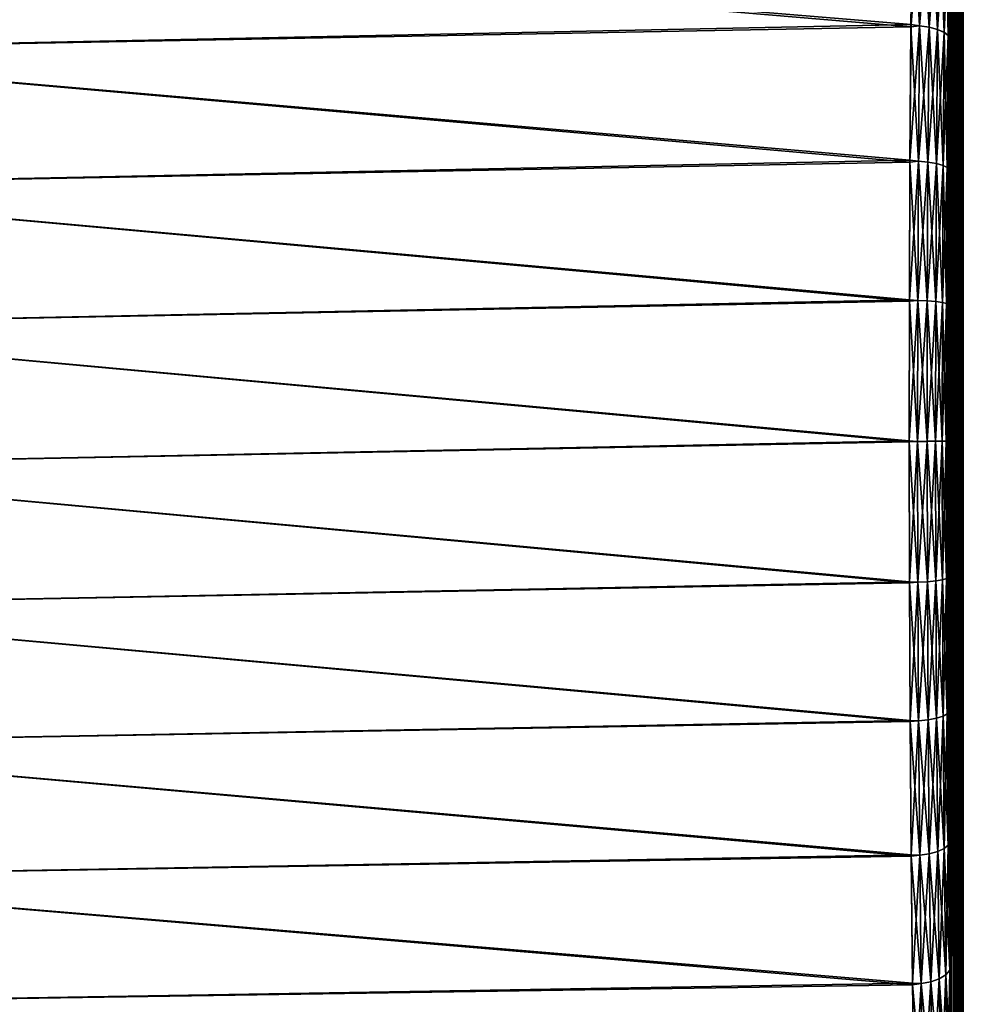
# Model space of a CAD drawing. Header units: metres. Extents: x 59 to 132, y -85 to 85.
# Tile 17 of 35: x 114 to 132, y -11 to 8. Entities that reach past the tile are written whole.
import ezdxf

# ---------------------------------------------------------------- set-up
doc = ezdxf.new("R2010")
doc.units = ezdxf.units.M
doc.layers.add('solid_21424500', color=7, linetype='CONTINUOUS')

msp = doc.modelspace()

# ---------------------------------------------------------------- linework, layer by layer
at = {"layer": 'solid_21424500'}
for points in [[(131.998901, -21.989182, -1.326854), (131.999939, 79.242531, -0.300598), (132, 79.256035, 0.018893)], [(131.998901, -21.989182, -1.326854), (132, 79.256035, 0.018893), (131.999924, 79.238831, 0.338229)], [(131.998901, -21.989182, -1.326854), (131.999771, 79.198006, -0.61403), (131.999939, 79.242531, -0.300598)], [(131.998901, -21.989182, -1.326854), (131.999924, 79.238831, 0.338229), (131.999741, 79.190575, 0.651282)], [(131.998901, -21.989182, -1.326854), (131.999466, 79.122025, -0.925346), (131.999771, 79.198006, -0.61403)], [(131.998901, -21.989182, -1.326854), (131.999741, 79.190575, 0.651282), (131.99942, 79.110687, 0.962129)], [(131.998901, -21.989182, -1.326854), (131.999054, 79.016685, -1.227531), (131.999466, 79.122025, -0.925346)], [(131.998901, -21.989182, -1.326854), (131.99942, 79.110687, 0.962129), (131.999008, 79.001854, 1.263128)], [(131.989944, -21.662216, -4.010766), (131.998001, 78.72023, -1.791432), (131.998566, 78.883148, -1.515052)], [(131.989944, -21.662216, -4.010766), (131.998566, 78.883148, -1.515052), (131.998901, -21.989182, -1.326854)], [(131.998825, -21.986679, 1.368507), (131.998505, 78.865692, 1.548104), (131.997925, 78.700737, 1.820732)], [(131.998825, -21.986679, 1.368507), (131.999008, 79.001854, 1.263128), (131.998505, 78.865692, 1.548104)], [(131.998901, -21.989182, -1.326854), (131.998566, 78.883148, -1.515052), (131.999054, 79.016685, -1.227531)], [(131.998901, -21.989182, -1.326854), (131.999008, 79.001854, 1.263128), (131.998825, -21.986679, 1.368507)], [(131.989944, -21.662216, -4.010766), (131.997375, 78.531662, -2.050286), (131.998001, 78.72023, -1.791432)], [(131.998825, -21.986679, 1.368507), (131.997925, 78.700737, 1.820732), (131.997314, 78.511177, 2.075274)], [(131.989944, -21.662216, -4.010766), (131.996735, 78.319077, -2.287855), (131.997375, 78.531662, -2.050286)], [(131.998825, -21.986679, 1.368507), (131.997314, 78.511177, 2.075274), (131.996674, 78.299118, 2.308216)], [(131.989944, -21.662216, -4.010766), (131.993362, 24.427891, -3.25963), (131.996735, 78.319077, -2.287855)], [(131.998825, -21.986679, 1.368507), (131.996674, 78.299118, 2.308216), (131.996017, 78.062866, 2.521939)], [(131.998825, -21.986679, 1.368507), (131.996017, 78.062866, 2.521939), (131.995407, 77.807755, 2.711304)], [(131.998825, -21.986679, 1.368507), (131.995407, 77.807755, 2.711304), (131.994843, 77.534798, 2.87415)], [(131.998825, -21.986679, 1.368507), (131.994843, 77.534798, 2.87415), (131.994324, 77.242935, 3.012004)], [(131.998825, -21.986679, 1.368507), (131.994324, 77.242935, 3.012004), (131.993912, 76.941765, 3.120324)], [(131.998825, -21.986679, 1.368507), (131.993912, 76.941765, 3.120324), (131.993607, 76.635941, 3.196877)], [(131.998825, -21.986679, 1.368507), (131.993607, 76.635941, 3.196877), (131.993423, 76.322029, 3.243306)], [(131.993362, 24.427891, 3.25963), (131.998825, -21.986679, 1.368507), (131.993423, 76.322029, 3.243306)], [(131.989944, -21.662216, -4.010766), (131.993118, 23.821423, -3.316914), (131.993362, 24.427891, -3.25963)], [(131.993118, 23.821762, 3.316837), (131.998825, -21.986679, 1.368507), (131.993362, 24.427891, 3.25963)], [(131.989944, -21.662216, -4.010766), (131.992416, 23.240414, -3.485086), (131.993118, 23.821423, -3.316914)], [(131.992416, 23.240894, 3.484895), (131.998825, -21.986679, 1.368507), (131.993118, 23.821762, 3.316837)], [(131.989944, -21.662216, -4.010766), (131.991165, 22.697697, -3.759172), (131.992416, 23.240414, -3.485086)], [(131.991165, 22.698154, 3.758879), (131.998825, -21.986679, 1.368507), (131.992416, 23.240894, 3.484895)], [(131.989334, 22.214163, 4.13118), (131.989746, -21.654989, 4.049594), (131.991165, 22.698154, 3.758879)], [(131.989944, -21.662216, -4.010766), (131.989334, 22.213831, -4.131498), (131.991165, 22.697697, -3.759172)], [(131.991165, 22.698154, 3.758879), (131.989746, -21.654989, 4.049594), (131.998825, -21.986679, 1.368507)], [(131.972488, -21.008678, -6.633683), (131.986862, 21.809996, -4.585575), (131.989334, 22.213831, -4.131498)], [(131.972488, -21.008678, -6.633683), (131.989334, 22.213831, -4.131498), (131.989944, -21.662216, -4.010766)], [(131.986862, 21.810194, 4.585297), (131.989746, -21.654989, 4.049594), (131.989334, 22.214163, 4.13118)], [(131.972488, -21.008678, -6.633683), (131.983719, 21.498268, -5.104807), (131.986862, 21.809996, -4.585575)], [(131.983719, 21.498318, 5.104718), (131.989746, -21.654989, 4.049594), (131.986862, 21.810194, 4.585297)], [(131.972488, -21.008678, -6.633683), (131.979843, 21.286322, -5.678849), (131.983719, 21.498268, -5.104807)], [(131.983719, 21.498318, 5.104718), (131.979843, 21.286211, 5.679149), (131.989746, -21.654989, 4.049594)], [(131.957428, 20.427715, -8.253783), (131.979843, 21.286322, -5.678849), (131.972488, -21.008678, -6.633683)], [(131.972214, -20.998142, 6.66701), (131.979843, 21.286211, 5.679149), (131.957565, 20.434872, 8.240391)], [(131.989746, -21.654989, 4.049594), (131.979843, 21.286211, 5.679149), (131.972214, -20.998142, 6.66701)], [(131.957428, 20.427715, -8.253783), (131.947601, -20.040802, -9.155791), (131.928635, 19.270712, -10.685007)], [(131.947311, -20.02906, 9.181643), (131.957565, 20.434872, 8.240391), (131.928726, 19.27327, 10.67843)], [(131.972214, -20.998142, 6.66701), (131.957565, 20.434872, 8.240391), (131.947311, -20.02906, 9.181643)], [(131.957428, 20.427715, -8.253783), (131.972488, -21.008678, -6.633683), (131.947601, -20.040802, -9.155791)], [(131.916382, -18.755999, 11.56694), (131.928726, 19.27327, 10.67843), (131.894623, 17.806074, 12.984507)], [(131.928635, 19.270712, -10.685007), (131.916611, -18.76638, -11.550101), (131.894913, 17.819334, -12.96633)], [(131.947311, -20.02906, 9.181643), (131.928726, 19.27327, 10.67843), (131.916382, -18.755999, 11.56694)], [(131.928635, 19.270712, -10.685007), (131.947601, -20.040802, -9.155791), (131.916611, -18.76638, -11.550101)], [(131.881424, -17.203299, 13.773728), (131.894623, 17.806074, 12.984507), (131.857773, 16.068027, 15.084333)], [(131.894913, 17.819334, -12.96633), (131.881546, -17.209347, -13.766097), (131.85849, 16.104897, -15.046134)], [(131.916382, -18.755999, 11.56694), (131.894623, 17.806074, 12.984507), (131.881424, -17.203299, 13.773728)], [(131.894913, 17.819334, -12.96633), (131.916611, -18.76638, -11.550101), (131.881546, -17.209347, -13.766097)], [(131.844467, -15.394358, 15.774519), (131.857773, 16.068027, 15.084333), (131.820496, 14.097987, 16.946266)], [(131.85849, 16.104897, -15.046134), (131.844437, -15.393328, -15.775482), (131.821503, 14.154285, -16.898569)], [(131.85849, 16.104897, -15.046134), (131.881546, -17.209347, -13.766097), (131.844437, -15.393328, -15.775482)], [(131.881424, -17.203299, 13.773728), (131.857773, 16.068027, 15.084333), (131.844467, -15.394358, 15.774519)], [(131.807648, -13.349523, 17.541969), (131.820496, 14.097987, 16.946266), (131.78508, 11.925104, 18.542513)], [(131.821503, 14.154285, -16.898569), (131.807465, -13.338733, -17.55014), (131.786026, 11.988185, -18.501858)], [(131.821503, 14.154285, -16.898569), (131.844437, -15.393328, -15.775482), (131.807465, -13.338733, -17.55014)], [(131.844467, -15.394358, 15.774519), (131.820496, 14.097987, 16.946266), (131.807648, -13.349523, 17.541969)], [(131.773453, -11.118852, 19.037664), (131.78508, 11.925104, 18.542513), (131.753464, 9.57582, 19.859537)], [(131.786026, 11.988185, -18.501858), (131.773148, -11.096945, -19.050327), (131.754196, 9.635197, -19.830158)], [(131.786026, 11.988185, -18.501858), (131.807465, -13.338733, -17.55014), (131.773148, -11.096945, -19.050327)], [(131.807648, -13.349523, 17.541969), (131.78508, 11.925104, 18.542513), (131.773453, -11.118852, 19.037664)], [(130.988708, 7.830913, 21.393761), (131.015579, 10.344623, 20.297642), (106.504364, 9.856913, 20.775919)], [(131.015015, 10.298287, -20.321196), (130.988342, 7.789385, -21.408918), (106.504364, 9.857169, -20.775797)], [(131.152954, 7.805545, -21.382046), (130.988342, 7.789385, -21.408918), (131.015015, 10.298287, -20.321196)], [(131.1819, 10.309044, 20.293005), (131.015579, 10.344623, 20.297642), (130.988708, 7.830913, 21.393761)], [(131.153519, 7.804922, 21.382132), (131.1819, 10.309044, 20.293005), (130.988708, 7.830913, 21.393761)], [(131.181305, 10.309661, -20.292858), (131.152954, 7.805545, -21.382046), (131.015015, 10.298287, -20.321196)], [(131.337036, 7.780128, -21.317217), (131.152954, 7.805545, -21.382046), (131.181305, 10.309661, -20.292858)], [(131.365631, 10.275443, 20.231409), (131.1819, 10.309044, 20.293005), (131.153519, 7.804922, 21.382132)], [(131.337036, 7.780128, -21.317217), (131.181305, 10.309661, -20.292858), (131.365219, 10.276093, -20.231335)], [(131.365631, 10.275443, 20.231409), (131.153519, 7.804922, 21.382132), (131.337418, 7.779482, 21.31723)], [(131.337036, 7.780128, -21.317217), (131.365219, 10.276093, -20.231335), (131.501984, 7.737526, -21.20484)], [(131.365631, 10.275443, 20.231409), (131.337418, 7.779482, 21.31723), (131.53009, 10.219189, 20.124765)], [(131.337418, 7.779482, 21.31723), (131.502182, 7.736889, 21.204865), (131.53009, 10.219189, 20.124765)], [(131.365219, 10.276093, -20.231335), (131.529877, 10.219827, -20.124681), (131.501984, 7.737526, -21.20484)], [(131.501984, 7.737526, -21.20484), (131.529877, 10.219827, -20.124681), (131.628418, 7.681521, -21.054768)], [(131.53009, 10.219189, 20.124765), (131.502182, 7.736889, 21.204865), (131.655991, 10.145269, 19.982416)], [(131.502182, 7.736889, 21.204865), (131.628479, 7.68092, 21.054873), (131.655991, 10.145269, 19.982416)], [(131.529877, 10.219827, -20.124681), (131.65593, 10.145859, -19.982252), (131.628418, 7.681521, -21.054768)], [(131.628418, 7.681521, -21.054768), (131.65593, 10.145859, -19.982252), (131.705078, 7.61871, -20.884766)], [(131.655991, 10.145269, 19.982416), (131.628479, 7.68092, 21.054873), (131.732162, 10.062354, 19.821146)], [(131.65593, 10.145859, -19.982252), (131.732162, 10.062901, -19.820908), (131.705078, 7.61871, -20.884766)], [(131.628479, 7.68092, 21.054873), (131.705093, 7.618141, 20.884943), (131.732162, 10.062354, 19.821146)], [(131.705078, 7.61871, -20.884766), (131.732162, 10.062901, -19.820908), (131.754196, 9.635197, -19.830158)], [(131.732162, 10.062354, 19.821146), (131.705093, 7.618141, 20.884943), (131.753464, 9.57582, 19.859537)], [(130.988342, 7.789385, -21.408918), (106.504364, 7.332766, -21.795139), (106.504364, 9.857169, -20.775797)], [(130.988708, 7.830913, 21.393761), (106.504364, 9.856913, 20.775919), (106.504364, 7.332512, 21.795225)], [(131.705078, 7.61871, -20.884766), (131.754196, 9.635197, -19.830158), (131.727859, 7.132841, -20.864956)], [(131.705093, 7.618141, 20.884943), (131.727417, 7.082214, 20.882204), (131.753464, 9.57582, 19.859537)], [(131.743668, -8.723413, 20.250166), (131.753464, 9.57582, 19.859537), (131.727417, 7.082214, 20.882204)], [(131.754196, 9.635197, -19.830158), (131.743301, -8.690805, -20.264257), (131.727859, 7.132841, -20.864956)], [(131.754196, 9.635197, -19.830158), (131.773148, -11.096945, -19.050327), (131.743301, -8.690805, -20.264257)], [(131.773453, -11.118852, 19.037664), (131.753464, 9.57582, 19.859537), (131.743668, -8.723413, 20.250166)], [(130.968704, 5.205945, 22.179321), (130.988708, 7.830913, 21.393761), (106.504364, 7.332512, 21.795225)], [(131.153519, 7.804922, 21.382132), (130.988708, 7.830913, 21.393761), (130.968704, 5.205945, 22.179321)], [(130.988342, 7.789385, -21.408918), (130.968506, 5.172743, -22.18709), (106.504364, 7.332766, -21.795139)], [(131.131699, 5.188879, -22.163383), (130.968506, 5.172743, -22.18709), (130.988342, 7.789385, -21.408918)], [(131.132233, 5.188254, 22.163403), (131.153519, 7.804922, 21.382132), (130.968704, 5.205945, 22.179321)], [(131.152954, 7.805545, -21.382046), (131.131699, 5.188879, -22.163383), (130.988342, 7.789385, -21.408918)], [(131.315903, 5.171981, -22.096184), (131.131699, 5.188879, -22.163383), (131.152954, 7.805545, -21.382046)], [(131.337418, 7.779482, 21.31723), (131.153519, 7.804922, 21.382132), (131.132233, 5.188254, 22.163403)], [(131.337418, 7.779482, 21.31723), (131.132233, 5.188254, 22.163403), (131.316269, 5.171343, 22.096132)], [(131.315903, 5.171981, -22.096184), (131.152954, 7.805545, -21.382046), (131.337036, 7.780128, -21.317217)], [(131.315903, 5.171981, -22.096184), (131.337036, 7.780128, -21.317217), (131.481064, 5.14366, -21.979702)], [(131.337418, 7.779482, 21.31723), (131.316269, 5.171343, 22.096132), (131.502182, 7.736889, 21.204865)], [(131.316269, 5.171343, 22.096132), (131.481262, 5.143028, 21.97966), (131.502182, 7.736889, 21.204865)], [(131.337036, 7.780128, -21.317217), (131.501984, 7.737526, -21.20484), (131.481064, 5.14366, -21.979702)], [(131.481064, 5.14366, -21.979702), (131.501984, 7.737526, -21.20484), (131.607803, 5.106428, -21.824146)], [(131.502182, 7.736889, 21.204865), (131.481262, 5.143028, 21.97966), (131.628479, 7.68092, 21.054873)], [(131.481262, 5.143028, 21.97966), (131.607849, 5.105821, 21.824184), (131.628479, 7.68092, 21.054873)], [(131.501984, 7.737526, -21.20484), (131.628418, 7.681521, -21.054768), (131.607803, 5.106428, -21.824146)], [(131.607803, 5.106428, -21.824146), (131.628418, 7.681521, -21.054768), (131.684784, 5.064672, -21.647934)], [(131.628479, 7.68092, 21.054873), (131.607849, 5.105821, 21.824184), (131.705093, 7.618141, 20.884943)], [(131.607849, 5.105821, 21.824184), (131.684799, 5.064086, 21.648045), (131.705093, 7.618141, 20.884943)], [(131.628418, 7.681521, -21.054768), (131.705078, 7.61871, -20.884766), (131.684784, 5.064672, -21.647934)], [(131.684784, 5.064672, -21.647934), (131.705078, 7.61871, -20.884766), (131.727859, 7.132841, -20.864956)], [(131.705093, 7.618141, 20.884943), (131.684799, 5.064086, 21.648045), (131.727417, 7.082214, 20.882204)], [(130.968506, 5.172743, -22.18709), (106.504364, 4.705585, -22.508999), (106.504364, 7.332766, -21.795139)], [(130.968704, 5.205945, 22.179321), (106.504364, 7.332512, 21.795225), (106.504364, 4.70534, 22.50905)], [(131.684784, 5.064672, -21.647934), (131.727859, 7.132841, -20.864956), (131.708817, 4.523822, -21.58252)], [(131.684799, 5.064086, 21.648045), (131.708572, 4.480422, 21.591764), (131.727417, 7.082214, 20.882204)], [(131.720001, -6.189434, 21.164227), (131.727417, 7.082214, 20.882204), (131.708572, 4.480422, 21.591764)], [(131.727859, 7.132841, -20.864956), (131.719696, -6.149375, -21.175817), (131.708817, 4.523822, -21.58252)], [(131.727859, 7.132841, -20.864956), (131.743301, -8.690805, -20.264257), (131.719696, -6.149375, -21.175817)], [(131.743668, -8.723413, 20.250166), (131.727417, 7.082214, 20.882204), (131.720001, -6.189434, 21.164227)], [(130.956573, 2.507928, 22.643747), (130.968704, 5.205945, 22.179321), (106.504364, 4.70534, 22.50905)], [(130.968506, 5.172743, -22.18709), (130.956497, 2.482831, -22.646513), (106.504364, 4.705585, -22.508999)], [(131.118774, 2.497372, -22.62557), (130.956497, 2.482831, -22.646513), (130.968506, 5.172743, -22.18709)], [(131.132233, 5.188254, 22.163403), (130.968704, 5.205945, 22.179321), (130.956573, 2.507928, 22.643747)], [(131.119278, 2.496751, 22.625519), (131.132233, 5.188254, 22.163403), (130.956573, 2.507928, 22.643747)], [(131.131699, 5.188879, -22.163383), (131.118774, 2.497372, -22.62557), (130.968506, 5.172743, -22.18709)], [(131.303055, 2.489239, -22.556967), (131.118774, 2.497372, -22.62557), (131.131699, 5.188879, -22.163383)], [(131.316269, 5.171343, 22.096132), (131.132233, 5.188254, 22.163403), (131.119278, 2.496751, 22.625519)], [(131.316269, 5.171343, 22.096132), (131.119278, 2.496751, 22.625519), (131.303406, 2.488613, 22.556849)], [(131.303055, 2.489239, -22.556967), (131.131699, 5.188879, -22.163383), (131.315903, 5.171981, -22.096184)], [(131.303055, 2.489239, -22.556967), (131.315903, 5.171981, -22.096184), (131.468353, 2.475608, -22.438055)], [(131.316269, 5.171343, 22.096132), (131.303406, 2.488613, 22.556849), (131.481262, 5.143028, 21.97966)], [(131.303406, 2.488613, 22.556849), (131.468536, 2.474987, 22.437946), (131.481262, 5.143028, 21.97966)], [(131.315903, 5.171981, -22.096184), (131.481064, 5.14366, -21.979702), (131.468353, 2.475608, -22.438055)], [(131.468353, 2.475608, -22.438055), (131.481064, 5.14366, -21.979702), (131.595245, 2.457688, -22.279259)], [(131.481262, 5.143028, 21.97966), (131.468536, 2.474987, 22.437946), (131.607849, 5.105821, 21.824184)], [(131.481064, 5.14366, -21.979702), (131.607803, 5.106428, -21.824146), (131.595245, 2.457688, -22.279259)], [(131.468536, 2.474987, 22.437946), (131.595306, 2.45708, 22.279226), (131.607849, 5.105821, 21.824184)], [(131.595245, 2.457688, -22.279259), (131.607803, 5.106428, -21.824146), (131.67244, 2.43759, -22.099373)], [(131.607849, 5.105821, 21.824184), (131.595306, 2.45708, 22.279226), (131.684799, 5.064086, 21.648045)], [(131.595306, 2.45708, 22.279226), (131.672455, 2.436995, 22.099409), (131.684799, 5.064086, 21.648045)], [(131.607803, 5.106428, -21.824146), (131.684784, 5.064672, -21.647934), (131.67244, 2.43759, -22.099373)], [(131.67244, 2.43759, -22.099373), (131.684784, 5.064672, -21.647934), (131.708817, 4.523822, -21.58252)], [(131.684799, 5.064086, 21.648045), (131.672455, 2.436995, 22.099409), (131.708572, 4.480422, 21.591764)], [(130.956497, 2.482831, -22.646513), (106.504364, 2.012451, -22.90737), (106.504364, 4.705585, -22.508999)], [(130.956573, 2.507928, 22.643747), (106.504364, 4.70534, 22.50905), (106.504364, 2.012218, 22.907391)], [(131.67244, 2.43759, -22.099373), (131.708817, 4.523822, -21.58252), (131.698166, 1.857767, -21.973852)], [(131.672455, 2.436995, 22.099409), (131.698074, 1.817146, 21.977058), (131.708572, 4.480422, 21.591764)], [(131.703979, -3.566172, 21.761295), (131.708572, 4.480422, 21.591764), (131.698074, 1.817146, 21.977058)], [(131.708817, 4.523822, -21.58252), (131.703781, -3.523571, -21.768484), (131.698166, 1.857767, -21.973852)], [(131.708817, 4.523822, -21.58252), (131.719696, -6.149375, -21.175817), (131.703781, -3.523571, -21.768484)], [(131.720001, -6.189434, 21.164227), (131.708572, 4.480422, 21.591764), (131.703979, -3.566172, 21.761295)], [(130.952866, -0.223223, 22.781147), (130.956573, 2.507928, 22.643747), (106.504364, 2.012218, 22.907391)], [(130.956497, 2.482831, -22.646513), (130.952866, -0.242492, -22.780949), (106.504364, 2.012451, -22.90737)], [(131.119278, 2.496751, 22.625519), (130.956573, 2.507928, 22.643747), (130.952866, -0.223223, 22.781147)], [(131.115402, -0.230772, 22.761787), (131.119278, 2.496751, 22.625519), (130.952866, -0.223223, 22.781147)], [(131.114929, -0.230163, -22.7619), (130.952866, -0.242492, -22.780949), (130.956497, 2.482831, -22.646513)], [(131.118774, 2.497372, -22.62557), (131.114929, -0.230163, -22.7619), (130.956497, 2.482831, -22.646513)], [(131.299225, -0.229413, -22.692881), (131.114929, -0.230163, -22.7619), (131.118774, 2.497372, -22.62557)], [(131.303406, 2.488613, 22.556849), (131.119278, 2.496751, 22.625519), (131.115402, -0.230772, 22.761787)], [(131.303406, 2.488613, 22.556849), (131.115402, -0.230772, 22.761787), (131.299545, -0.23002, 22.692705)], [(131.299225, -0.229413, -22.692881), (131.118774, 2.497372, -22.62557), (131.303055, 2.489239, -22.556967)], [(131.299225, -0.229413, -22.692881), (131.303055, 2.489239, -22.556967), (131.464554, -0.228157, -22.573252)], [(131.303406, 2.488613, 22.556849), (131.299545, -0.23002, 22.692705), (131.468536, 2.474987, 22.437946)], [(131.303055, 2.489239, -22.556967), (131.468353, 2.475608, -22.438055), (131.464554, -0.228157, -22.573252)], [(131.299545, -0.23002, 22.692705), (131.464722, -0.22876, 22.573086), (131.468536, 2.474987, 22.437946)], [(131.464554, -0.228157, -22.573252), (131.468353, 2.475608, -22.438055), (131.591507, -0.226505, -22.413502)], [(131.468536, 2.474987, 22.437946), (131.464722, -0.22876, 22.573086), (131.595306, 2.45708, 22.279226)], [(131.464722, -0.22876, 22.573086), (131.591553, -0.227105, 22.413406), (131.595306, 2.45708, 22.279226)], [(131.468353, 2.475608, -22.438055), (131.595245, 2.457688, -22.279259), (131.591507, -0.226505, -22.413502)], [(131.591507, -0.226505, -22.413502), (131.595245, 2.457688, -22.279259), (131.668747, -0.224653, -22.232534)], [(131.595306, 2.45708, 22.279226), (131.591553, -0.227105, 22.413406), (131.672455, 2.436995, 22.099409)], [(131.591553, -0.227105, 22.413406), (131.668762, -0.225249, 22.232506), (131.672455, 2.436995, 22.099409)], [(131.595245, 2.457688, -22.279259), (131.67244, 2.43759, -22.099373), (131.668747, -0.224653, -22.232534)], [(131.668747, -0.224653, -22.232534), (131.67244, 2.43759, -22.099373), (131.698166, 1.857767, -21.973852)], [(131.672455, 2.436995, 22.099409), (131.668762, -0.225249, 22.232506), (131.698074, 1.817146, 21.977058)], [(130.952866, -0.242492, -22.780949), (106.504364, -0.708889, -22.984669), (106.504364, 2.012451, -22.90737)], [(130.952866, -0.223223, 22.781147), (106.504364, 2.012218, 22.907391), (106.504364, -0.709107, 22.984663)], [(131.668747, -0.224653, -22.232534), (131.698166, 1.857767, -21.973852), (131.696426, -0.838824, -22.036947)], [(131.668762, -0.225249, 22.232506), (131.696472, -0.880078, 22.035328), (131.698074, 1.817146, 21.977058)], [(131.698166, 1.857767, -21.973852), (131.703781, -3.523571, -21.768484), (131.696426, -0.838824, -22.036947)], [(131.703979, -3.566172, 21.761295), (131.698074, 1.817146, 21.977058), (131.696472, -0.880078, 22.035328)], [(130.957977, -2.948258, 22.590622), (130.952866, -0.223223, 22.781147), (106.504364, -0.709107, 22.984663)], [(130.952866, -0.242492, -22.780949), (130.958038, -2.965708, -22.588337), (106.504364, -0.708889, -22.984669)], [(131.115402, -0.230772, 22.761787), (130.952866, -0.223223, 22.781147), (130.957977, -2.948258, 22.590622)], [(131.114929, -0.230163, -22.7619), (131.120377, -2.954376, -22.570398), (130.952866, -0.242492, -22.780949)], [(131.120377, -2.954376, -22.570398), (130.958038, -2.965708, -22.588337), (130.952866, -0.242492, -22.780949)], [(131.120804, -2.954967, 22.570221), (131.115402, -0.230772, 22.761787), (130.957977, -2.948258, 22.590622)], [(131.304626, -2.944754, -22.501957), (131.114929, -0.230163, -22.7619), (131.299225, -0.229413, -22.692881)], [(131.304626, -2.944754, -22.501957), (131.120377, -2.954376, -22.570398), (131.114929, -0.230163, -22.7619)], [(131.299545, -0.23002, 22.692705), (131.115402, -0.230772, 22.761787), (131.120804, -2.954967, 22.570221)], [(131.299545, -0.23002, 22.692705), (131.120804, -2.954967, 22.570221), (131.304932, -2.945336, 22.501724)], [(131.299225, -0.229413, -22.692881), (131.464554, -0.228157, -22.573252), (131.469894, -2.928628, -22.383335)], [(131.304626, -2.944754, -22.501957), (131.299225, -0.229413, -22.692881), (131.469894, -2.928628, -22.383335)], [(131.299545, -0.23002, 22.692705), (131.304932, -2.945336, 22.501724), (131.464722, -0.22876, 22.573086)], [(131.304932, -2.945336, 22.501724), (131.470047, -2.929209, 22.383112), (131.464722, -0.22876, 22.573086)], [(131.464554, -0.228157, -22.573252), (131.591507, -0.226505, -22.413502), (131.596771, -2.90743, -22.224932)], [(131.469894, -2.928628, -22.383335), (131.464554, -0.228157, -22.573252), (131.596771, -2.90743, -22.224932)], [(131.464722, -0.22876, 22.573086), (131.470047, -2.929209, 22.383112), (131.591553, -0.227105, 22.413406)], [(131.470047, -2.929209, 22.383112), (131.596817, -2.908015, 22.224773), (131.591553, -0.227105, 22.413406)], [(131.591507, -0.226505, -22.413502), (131.668747, -0.224653, -22.232534), (131.673935, -2.883656, -22.04549)], [(131.596771, -2.90743, -22.224932), (131.591507, -0.226505, -22.413502), (131.673935, -2.883656, -22.04549)], [(131.591553, -0.227105, 22.413406), (131.596817, -2.908015, 22.224773), (131.668762, -0.225249, 22.232506)], [(131.596817, -2.908015, 22.224773), (131.673935, -2.884244, 22.045393), (131.668762, -0.225249, 22.232506)], [(131.673935, -2.883656, -22.04549), (131.668747, -0.224653, -22.232534), (131.696426, -0.838824, -22.036947)], [(131.668762, -0.225249, 22.232506), (131.673935, -2.884244, 22.045393), (131.696472, -0.880078, 22.035328)], [(130.958038, -2.965708, -22.588337), (106.504364, -3.420294, -22.739815), (106.504364, -0.708889, -22.984669)], [(130.957977, -2.948258, 22.590622), (106.504364, -0.709107, 22.984663), (106.504364, -3.420493, 22.739784)], [(131.673935, -2.883656, -22.04549), (131.696426, -0.838824, -22.036947), (131.703781, -3.523571, -21.768484)], [(131.673935, -2.884244, 22.045393), (131.703979, -3.566172, 21.761295), (131.696472, -0.880078, 22.035328)], [(130.971313, -5.629025, 22.075714), (130.957977, -2.948258, 22.590622), (106.504364, -3.420493, 22.739784)], [(130.958038, -2.965708, -22.588337), (130.971451, -5.648383, -22.070768), (106.504364, -3.420294, -22.739815)], [(131.120804, -2.954967, 22.570221), (130.957977, -2.948258, 22.590622), (130.971313, -5.629025, 22.075714)], [(131.120377, -2.954376, -22.570398), (131.134796, -5.635969, -22.053846), (130.958038, -2.965708, -22.588337)], [(131.134796, -5.635969, -22.053846), (130.971451, -5.648383, -22.070768), (130.958038, -2.965708, -22.588337)], [(131.135208, -5.636534, 22.053604), (131.120804, -2.954967, 22.570221), (130.971313, -5.629025, 22.075714)], [(131.31897, -5.617612, -21.986969), (131.120377, -2.954376, -22.570398), (131.304626, -2.944754, -22.501957)], [(131.31897, -5.617612, -21.986969), (131.134796, -5.635969, -22.053846), (131.120377, -2.954376, -22.570398)], [(131.304932, -2.945336, 22.501724), (131.120804, -2.954967, 22.570221), (131.135208, -5.636534, 22.053604)], [(131.304932, -2.945336, 22.501724), (131.135208, -5.636534, 22.053604), (131.319244, -5.618164, 21.986677)], [(131.304626, -2.944754, -22.501957), (131.469894, -2.928628, -22.383335), (131.48407, -5.586851, -21.871063)], [(131.31897, -5.617612, -21.986969), (131.304626, -2.944754, -22.501957), (131.48407, -5.586851, -21.871063)], [(131.304932, -2.945336, 22.501724), (131.319244, -5.618164, 21.986677), (131.470047, -2.929209, 22.383112)], [(131.319244, -5.618164, 21.986677), (131.484222, -5.587402, 21.870779), (131.470047, -2.929209, 22.383112)], [(131.469894, -2.928628, -22.383335), (131.596771, -2.90743, -22.224932), (131.610748, -5.546415, -21.716288)], [(131.48407, -5.586851, -21.871063), (131.469894, -2.928628, -22.383335), (131.610748, -5.546415, -21.716288)], [(131.470047, -2.929209, 22.383112), (131.484222, -5.587402, 21.870779), (131.596817, -2.908015, 22.224773)], [(131.484222, -5.587402, 21.870779), (131.610794, -5.546978, 21.716064), (131.596817, -2.908015, 22.224773)], [(131.596771, -2.90743, -22.224932), (131.673935, -2.883656, -22.04549), (131.687683, -5.501063, -21.540956)], [(131.610748, -5.546415, -21.716288), (131.596771, -2.90743, -22.224932), (131.687683, -5.501063, -21.540956)], [(131.596817, -2.908015, 22.224773), (131.610794, -5.546978, 21.716064), (131.673935, -2.884244, 22.045393)], [(131.610794, -5.546978, 21.716064), (131.687683, -5.501634, 21.540787), (131.673935, -2.884244, 22.045393)], [(131.687683, -5.501063, -21.540956), (131.673935, -2.883656, -22.04549), (131.703781, -3.523571, -21.768484)], [(131.673935, -2.884244, 22.045393), (131.687683, -5.501634, 21.540787), (131.703979, -3.566172, 21.761295)], [(130.971451, -5.648383, -22.070768), (106.504364, -6.08376, -22.176235), (106.504364, -3.420294, -22.739815)], [(130.971313, -5.629025, 22.075714), (106.504364, -3.420493, 22.739784), (106.504364, -6.083937, 22.176188)], [(131.687683, -5.501063, -21.540956), (131.703781, -3.523571, -21.768484), (131.719696, -6.149375, -21.175817)], [(131.687683, -5.501634, 21.540787), (131.720001, -6.189434, 21.164227), (131.703979, -3.566172, 21.761295)], [(131.610748, -5.546415, -21.716288), (131.687683, -5.501063, -21.540956), (131.709213, -8.039135, -20.726236)], [(131.610794, -5.546978, 21.716064), (131.632675, -8.105942, 20.894651), (131.687683, -5.501634, 21.540787)], [(131.632675, -8.105942, 20.894651), (131.709213, -8.039683, 20.726002), (131.687683, -5.501634, 21.540787)], [(131.709213, -8.039135, -20.726236), (131.687683, -5.501063, -21.540956), (131.719696, -6.149375, -21.175817)], [(131.687683, -5.501634, 21.540787), (131.709213, -8.039683, 20.726002), (131.720001, -6.189434, 21.164227)], [(130.992569, -8.227934, 21.244194), (130.971313, -5.629025, 22.075714), (106.504364, -6.083937, 22.176188)], [(130.971451, -5.648383, -22.070768), (130.992813, -8.252675, -21.234592), (106.504364, -6.08376, -22.176235)], [(131.135208, -5.636534, 22.053604), (130.971313, -5.629025, 22.075714), (130.992569, -8.227934, 21.244194)], [(131.134796, -5.635969, -22.053846), (131.157379, -8.236271, -21.219725), (130.971451, -5.648383, -22.070768)], [(131.157379, -8.236271, -21.219725), (130.992813, -8.252675, -21.234592), (130.971451, -5.648383, -22.070768)], [(131.157745, -8.236806, 21.219423), (131.135208, -5.636534, 22.053604), (130.992569, -8.227934, 21.244194)], [(131.3414, -8.209446, -21.155375), (131.134796, -5.635969, -22.053846), (131.31897, -5.617612, -21.986969)], [(131.3414, -8.209446, -21.155375), (131.157379, -8.236271, -21.219725), (131.134796, -5.635969, -22.053846)], [(131.319244, -5.618164, 21.986677), (131.135208, -5.636534, 22.053604), (131.157745, -8.236806, 21.219423)], [(131.319244, -5.618164, 21.986677), (131.157745, -8.236806, 21.219423), (131.341644, -8.209963, 21.155031)], [(131.31897, -5.617612, -21.986969), (131.48407, -5.586851, -21.871063), (131.506271, -8.164495, -21.043854)], [(131.3414, -8.209446, -21.155375), (131.31897, -5.617612, -21.986969), (131.506271, -8.164495, -21.043854)], [(131.319244, -5.618164, 21.986677), (131.341644, -8.209963, 21.155031), (131.484222, -5.587402, 21.870779)], [(131.341644, -8.209963, 21.155031), (131.506409, -8.165013, 21.043518), (131.484222, -5.587402, 21.870779)], [(131.48407, -5.586851, -21.871063), (131.610748, -5.546415, -21.716288), (131.632629, -8.105407, -20.894934)], [(131.506271, -8.164495, -21.043854), (131.48407, -5.586851, -21.871063), (131.632629, -8.105407, -20.894934)], [(131.484222, -5.587402, 21.870779), (131.506409, -8.165013, 21.043518), (131.610794, -5.546978, 21.716064)], [(131.506409, -8.165013, 21.043518), (131.632675, -8.105942, 20.894651), (131.610794, -5.546978, 21.716064)], [(131.632629, -8.105407, -20.894934), (131.610748, -5.546415, -21.716288), (131.709213, -8.039135, -20.726236)], [(130.992813, -8.252675, -21.234592), (106.504364, -8.661955, -21.301832), (106.504364, -6.08376, -22.176235)], [(130.992569, -8.227934, 21.244194), (106.504364, -6.083937, 22.176188), (106.504364, -8.66211, 21.301769)], [(131.709213, -8.039135, -20.726236), (131.719696, -6.149375, -21.175817), (131.743301, -8.690805, -20.264257)], [(131.709213, -8.039683, 20.726002), (131.743668, -8.723413, 20.250166), (131.720001, -6.189434, 21.164227)], [(131.3414, -8.209446, -21.155375), (131.506271, -8.164495, -21.043854), (131.535202, -10.624419, -19.91367)], [(131.341644, -8.209963, 21.155031), (131.37088, -10.683389, 20.018814), (131.506409, -8.165013, 21.043518)], [(131.37088, -10.683389, 20.018814), (131.535324, -10.6249, 19.91329), (131.506409, -8.165013, 21.043518)], [(131.506271, -8.164495, -21.043854), (131.632629, -8.105407, -20.894934), (131.661148, -10.547534, -19.772753)], [(131.535202, -10.624419, -19.91367), (131.506271, -8.164495, -21.043854), (131.661148, -10.547534, -19.772753)], [(131.506409, -8.165013, 21.043518), (131.535324, -10.6249, 19.91329), (131.632675, -8.105942, 20.894651)], [(131.535324, -10.6249, 19.91329), (131.661194, -10.548036, 19.772417), (131.632675, -8.105942, 20.894651)], [(131.632629, -8.105407, -20.894934), (131.709213, -8.039135, -20.726236), (131.737274, -10.461302, -19.613117)], [(131.661148, -10.547534, -19.772753), (131.632629, -8.105407, -20.894934), (131.737274, -10.461302, -19.613117)], [(131.632675, -8.105942, 20.894651), (131.661194, -10.548036, 19.772417), (131.709213, -8.039683, 20.726002)], [(131.661194, -10.548036, 19.772417), (131.737289, -10.461821, 19.612823), (131.709213, -8.039683, 20.726002)], [(131.737274, -10.461302, -19.613117), (131.709213, -8.039135, -20.726236), (131.743301, -8.690805, -20.264257)], [(131.709213, -8.039683, 20.726002), (131.737289, -10.461821, 19.612823), (131.743668, -8.723413, 20.250166)], [(131.019913, -10.709015, 20.107729), (130.992569, -8.227934, 21.244194), (106.504364, -8.66211, 21.301769)], [(130.992813, -8.252675, -21.234592), (131.020325, -10.740545, -20.0909), (106.504364, -8.661955, -21.301832)], [(131.157745, -8.236806, 21.219423), (130.992569, -8.227934, 21.244194), (131.019913, -10.709015, 20.107729)], [(131.157379, -8.236271, -21.219725), (131.186813, -10.717814, -20.080097), (130.992813, -8.252675, -21.234592)], [(131.186813, -10.717814, -20.080097), (131.020325, -10.740545, -20.0909), (130.992813, -8.252675, -21.234592)], [(131.187149, -10.718315, 20.079746), (131.157745, -8.236806, 21.219423), (131.019913, -10.709015, 20.107729)], [(131.370651, -10.682909, -20.019201), (131.157379, -8.236271, -21.219725), (131.3414, -8.209446, -21.155375)], [(131.370651, -10.682909, -20.019201), (131.186813, -10.717814, -20.080097), (131.157379, -8.236271, -21.219725)], [(131.341644, -8.209963, 21.155031), (131.157745, -8.236806, 21.219423), (131.187149, -10.718315, 20.079746)], [(131.341644, -8.209963, 21.155031), (131.187149, -10.718315, 20.079746), (131.37088, -10.683389, 20.018814)], [(131.370651, -10.682909, -20.019201), (131.3414, -8.209446, -21.155375), (131.535202, -10.624419, -19.91367)], [(131.020325, -10.740545, -20.0909), (106.504364, -11.118744, -20.128862), (106.504364, -8.661955, -21.301832)], [(131.019913, -10.709015, 20.107729), (106.504364, -8.66211, 21.301769), (106.504364, -11.118876, 20.12879)], [(131.737274, -10.461302, -19.613117), (131.743301, -8.690805, -20.264257), (131.773148, -11.096945, -19.050327)], [(131.737289, -10.461821, 19.612823), (131.773453, -11.118852, 19.037664), (131.743668, -8.723413, 20.250166)], [(131.661148, -10.547534, -19.772753), (131.737274, -10.461302, -19.613117), (131.770279, -12.732698, -18.21769)], [(131.661194, -10.548036, 19.772417), (131.694733, -12.838104, 18.365578), (131.737289, -10.461821, 19.612823)], [(131.694733, -12.838104, 18.365578), (131.770294, -12.733177, 18.217335), (131.737289, -10.461821, 19.612823)], [(131.770279, -12.732698, -18.21769), (131.737274, -10.461302, -19.613117), (131.773148, -11.096945, -19.050327)], [(131.737289, -10.461821, 19.612823), (131.770294, -12.733177, 18.217335), (131.773453, -11.118852, 19.037664)], [(131.370651, -10.682909, -20.019201), (131.535202, -10.624419, -19.91367), (131.569229, -12.931215, -18.496859)], [(131.37088, -10.683389, 20.018814), (131.405243, -13.002834, 18.594448), (131.535324, -10.6249, 19.91329)], [(131.405243, -13.002834, 18.594448), (131.569336, -12.931651, 18.496429), (131.535324, -10.6249, 19.91329)], [(131.535202, -10.624419, -19.91367), (131.661148, -10.547534, -19.772753), (131.694687, -12.837646, -18.365967)], [(131.569229, -12.931215, -18.496859), (131.535202, -10.624419, -19.91367), (131.694687, -12.837646, -18.365967)], [(131.535324, -10.6249, 19.91329), (131.569336, -12.931651, 18.496429), (131.661194, -10.548036, 19.772417)], [(131.569336, -12.931651, 18.496429), (131.694733, -12.838104, 18.365578), (131.661194, -10.548036, 19.772417)], [(131.694687, -12.837646, -18.365967), (131.661148, -10.547534, -19.772753), (131.770279, -12.732698, -18.21769)], [(131.052322, -13.037276, 18.682085), (131.019913, -10.709015, 20.107729), (106.504364, -11.118876, 20.12879)], [(131.020325, -10.740545, -20.0909), (131.052887, -13.074964, -18.655724), (106.504364, -11.118744, -20.128862)], [(131.187149, -10.718315, 20.079746), (131.019913, -10.709015, 20.107729), (131.052322, -13.037276, 18.682085)], [(131.186813, -10.717814, -20.080097), (131.22142, -13.044883, -18.651449), (131.020325, -10.740545, -20.0909)], [(131.22142, -13.044883, -18.651449), (131.052887, -13.074964, -18.655724), (131.020325, -10.740545, -20.0909)], [(131.22171, -13.045339, 18.651043), (131.187149, -10.718315, 20.079746), (131.052322, -13.037276, 18.682085)], [(131.405029, -13.002399, -18.594883), (131.186813, -10.717814, -20.080097), (131.370651, -10.682909, -20.019201)], [(131.405029, -13.002399, -18.594883), (131.22142, -13.044883, -18.651449), (131.186813, -10.717814, -20.080097)], [(131.37088, -10.683389, 20.018814), (131.187149, -10.718315, 20.079746), (131.22171, -13.045339, 18.651043)], [(131.37088, -10.683389, 20.018814), (131.22171, -13.045339, 18.651043), (131.405243, -13.002834, 18.594448)], [(131.405029, -13.002399, -18.594883), (131.370651, -10.682909, -20.019201), (131.569229, -12.931215, -18.496859)], [(131.052887, -13.074964, -18.655724), (106.504364, -13.419691, -18.673763), (106.504364, -11.118744, -20.128862)], [(131.770279, -12.732698, -18.21769), (131.773148, -11.096945, -19.050327), (131.807465, -13.338733, -17.55014)], [(131.770294, -12.733177, 18.217335), (131.807648, -13.349523, 17.541969), (131.773453, -11.118852, 19.037664)]]:
    msp.add_3dface(points, dxfattribs=at)

doc.saveas('drawing.dxf')
